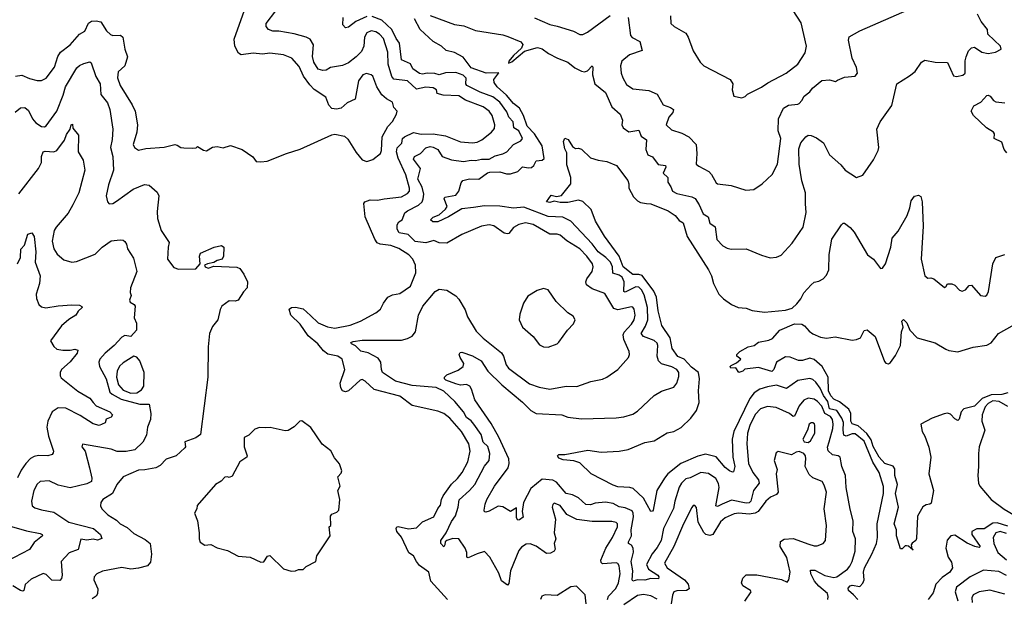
# Model space of a CAD drawing. Extents: x 1493970 to 1595317, y 729910 to 844791.
# Tile 149 of 256: x 1530930 to 1537442, y 787492 to 791320. Entities that reach past the tile are written whole.
import ezdxf

# ---------------------------------------------------------------- set-up
doc = ezdxf.new("R2010")
doc.units = 0

msp = doc.modelspace()

# ---------------------------------------------------------------- linework, layer by layer
at = {"layer": '0CON10XD'}
for points in [[(1531675, 790757.5), (1531694.5, 790715), (1531710, 790625), (1531704.4, 790575), (1531681.5, 790495), (1531688.6, 790475), (1531715, 790455.8), (1531765, 790468.1), (1531886.4, 790476.4), (1531955, 790493.8), (1531970.7, 790490.7), (1531995, 790473.8), (1532015, 790471.2), (1532075, 790470), (1532097, 790473), (1532105, 790480), (1532145, 790456.7), (1532165, 790453.3), (1532205, 790477.5), (1532235, 790480), (1532275, 790472.5), (1532325, 790487.5), (1532400.7, 790460.7), (1532473, 790413), (1532495, 790382.5), (1532525, 790379.2), (1532566.2, 790385), (1532694.7, 790435.3), (1532785, 790462.9), (1532995, 790557.6), (1533015, 790561.8), (1533078.9, 790548.9), (1533100.4, 790530.4), (1533155, 790440.8), (1533195, 790392.7), (1533225, 790380.8), (1533265.8, 790394.2), (1533315.9, 790434.1), (1533322.5, 790455), (1533327.5, 790545), (1533365.7, 790614.3), (1533395, 790646.9), (1533422.9, 790695), (1533425.8, 790715.8), (1533405, 790740), (1533396, 790775), (1533355.3, 790795.3), (1533325, 790821.9), (1533290.9, 790875), (1533265, 790946.2), (1533255, 790956), (1533224.1, 790964.1), (1533200, 790955), (1533171.4, 790915), (1533148, 790795), (1533095, 790770), (1533055, 790734), (1533025, 790728.6), (1532995, 790732.9), (1532974.6, 790754.6), (1532955, 790808.1), (1532877.3, 790857.3), (1532848, 790888), (1532806.5, 790946.5), (1532779.2, 791009.2), (1532730, 791065), (1532675, 791087.5), (1532585, 791098.8), (1532535, 791091.6), (1532475, 791097.8), (1532395, 791088.4), (1532377.4, 791097.4), (1532353.4, 791145), (1532349.4, 791190.6), (1532416.7, 791383.3)], [(1533758.6, 787485), (1533649.5, 787605), (1533635, 787665.8), (1533575, 787710), (1533554.4, 787735), (1533535, 787774.2), (1533502.7, 787792.7), (1533456, 787896), (1533424.7, 787934.7), (1533419.2, 787955), (1533423.8, 787965), (1533433.5, 787966.5), (1533501.1, 787951.1), (1533555, 787958.4), (1533595, 787997.7), (1533669.6, 788030.4), (1533694.5, 788085.5), (1533712, 788108), (1533719, 788145), (1533730.8, 788169.2), (1533785, 788246.5), (1533825.2, 788284.8), (1533856.2, 788325), (1533894.6, 788395), (1533909.6, 788465), (1533900, 788515), (1533851.2, 788595), (1533773.9, 788683.9), (1533735, 788715.4), (1533695, 788731.2), (1533525, 788766.9), (1533445, 788830), (1533275, 788873.6), (1533215, 788928.1), (1533195, 788939.4), (1533182.5, 788935), (1533105.4, 788864.6), (1533085, 788859.2), (1533065, 788863.8), (1533054.2, 788885), (1533049.4, 788915), (1533079.5, 789005), (1533062.9, 789075), (1533035, 789094.6), (1532967.9, 789107.9), (1532938.3, 789128.3), (1532901.6, 789175), (1532837.6, 789227.6), (1532785.3, 789305.3), (1532722.2, 789365), (1532712.5, 789405), (1532726.7, 789415), (1532755, 789418.4), (1532805, 789407.3), (1532853.4, 789363.4), (1532905, 789315.3), (1532965, 789287.6), (1533015, 789278.6), (1533115, 789299.1), (1533185, 789324.6), (1533285, 789380), (1533315.8, 789405), (1533335.8, 789445), (1533365.5, 789484.5), (1533395, 789499.4), (1533445, 789507.8), (1533515, 789557.5), (1533550, 789645), (1533547.8, 789695), (1533529.5, 789735), (1533502.7, 789765), (1533436.9, 789806.9), (1533385, 789825.2), (1533315, 789834.7), (1533294.8, 789844.8), (1533278.8, 789868.8), (1533215.2, 790015), (1533206.7, 790103.3), (1533212.5, 790115), (1533247.5, 790127.5), (1533295.6, 790125.6), (1533340, 790135), (1533455, 790148.5), (1533495, 790170.8), (1533507.6, 790185), (1533508.6, 790205), (1533483, 790293), (1533432.9, 790402.9), (1533422.6, 790445), (1533427.5, 790472.5), (1533456.2, 790503.8), (1533462.3, 790535), (1533475, 790544.6), (1533535, 790573.3), (1533585, 790563.4), (1533665, 790564.7), (1533745, 790552.1), (1533845, 790512.5), (1533925.5, 790504.5), (1533955, 790510), (1533985.4, 790524.6), (1534050, 790575), (1534069.3, 790600.7), (1534073.1, 790625), (1534054.5, 790685), (1534035, 790714.4), (1533995, 790743.5), (1533877.7, 790787.7), (1533835, 790815.8), (1533731.1, 790821.1), (1533691.5, 790831.5), (1533686.9, 790855), (1533665, 790868.7), (1533615, 790872.8), (1533555, 790861.1), (1533495, 790915.2), (1533405, 790925.5), (1533391.4, 790945), (1533367.7, 791025), (1533365.7, 791105), (1533335.9, 791195), (1533309.5, 791225), (1533285, 791240), (1533255, 791246.8), (1533225, 791233.3), (1533210.6, 791205), (1533206.4, 791145), (1533189.6, 791110.4), (1533155.8, 791074.2), (1533105, 791034.7), (1533065, 791016), (1532985, 791002.5), (1532956.7, 790985), (1532935, 790983.5), (1532905, 790993.1), (1532875, 791039.2), (1532866.9, 791076.9), (1532872.9, 791152.9), (1532850.5, 791190.5), (1532824, 791205), (1532745, 791226.8), (1532643.4, 791243.4), (1532605, 791243.8), (1532576.2, 791255), (1532559.2, 791275), (1532559.2, 791295), (1532625, 791378.9)], [(1533225, 791341), (1533152.3, 791307.7), (1533105, 791270), (1533085, 791265.8), (1533067.1, 791285), (1533070, 791335)], [(1534324.8, 789964.8), (1534275, 789976), (1534231.2, 789965), (1534195.3, 789944.7), (1534165, 789906), (1534155, 789902.2), (1534135, 789908.5), (1534065, 789955.9), (1534035, 789962.5), (1533983.3, 789955), (1533855, 789899.3), (1533755, 789840.9), (1533705, 789843.3), (1533668.3, 789858.3), (1533615, 789843), (1533545, 789851.7), (1533498.1, 789898.1), (1533440.7, 789910.7), (1533426.2, 789935), (1533426.7, 789963.3), (1533437.5, 789982.5), (1533458.5, 789995), (1533478.2, 790041.8), (1533495, 790055.9), (1533568.1, 790091.9), (1533591.4, 790115), (1533599.4, 790135), (1533603.8, 790165), (1533592.6, 790212.6), (1533563.4, 790265), (1533581.1, 790335), (1533533.8, 790396.2), (1533540, 790415), (1533580, 790435), (1533617, 790473), (1533645, 790480.2), (1533665, 790476.7), (1533695, 790460.3), (1533725, 790415.3), (1533785, 790393.3), (1533865, 790381.8), (1533915, 790391.1), (1533945, 790388), (1533985, 790396.9), (1534035, 790398.3), (1534075, 790419.3), (1534125, 790431.5), (1534152.5, 790445), (1534195, 790494), (1534245, 790519.5), (1534256.2, 790535), (1534232.1, 790585), (1534197.4, 790605), (1534193.6, 790645), (1534164.5, 790674.5), (1534151, 790711), (1534105.2, 790775), (1534059.3, 790809.3), (1533975, 790840.3), (1533886.7, 790885), (1533881.6, 790895), (1533883.1, 790933.1), (1533863.9, 790953.9), (1533815, 790970.4), (1533745, 790968.4), (1533705.2, 790954.8), (1533675, 790963), (1533625, 790965.8), (1533595, 790960.3), (1533575, 790964.1), (1533529.5, 790995), (1533515, 791027.5), (1533455.6, 791055), (1533441.6, 791165), (1533419.6, 791195), (1533391, 791255), (1533325, 791316), (1533260.8, 791340.8)], [(1533645, 791346.5), (1533805, 791287.3), (1533868.3, 791278.3), (1533945, 791249.1), (1534125, 791218.9), (1534158.2, 791208.2), (1534245, 791172.7), (1534258.5, 791155), (1534249.3, 791130.7), (1534195, 791083.1), (1534165.8, 791045), (1534163.3, 791033.3), (1534185, 791042.1), (1534267.4, 791112.6), (1534355, 791135.5), (1534385, 791127.1), (1534427.1, 791097.1), (1534486.2, 791066.2), (1534555, 791039.1), (1534600.3, 791000.3), (1534645, 790978.6), (1534665, 790975.7), (1534685, 790981.9), (1534715, 791013.8), (1534720.8, 791005), (1534717.9, 790955), (1534733.1, 790895), (1534805, 790839.2), (1534845, 790744.2), (1534902, 790695), (1534917.5, 790655), (1534912.9, 790625), (1534920, 790605), (1534958.2, 790578.2), (1535025, 790590), (1535039.9, 790549.9), (1535075, 790524), (1535071.7, 790461.7), (1535084.8, 790424.8), (1535115, 790411.6), (1535152.9, 790362.9), (1535201.4, 790355), (1535202.5, 790345), (1535185.6, 790305), (1535215.3, 790275.3), (1535217.1, 790245), (1535237.3, 790215), (1535247.1, 790185), (1535275, 790169.2), (1535375, 790148.8), (1535396.2, 790136.2), (1535423.3, 790095), (1535450.5, 790035), (1535482.8, 790015), (1535494.8, 789974.8), (1535529.4, 789949.4), (1535541.5, 789865), (1535580, 789825), (1535608.7, 789808.7), (1535635, 789802.9), (1535735, 789804), (1535835, 789761.2), (1535894.1, 789744.1), (1535935, 789750), (1535965, 789762), (1536037.8, 789842.2), (1536112.2, 789947.8), (1536130.4, 790045), (1536127.8, 790102.2), (1536126.2, 790175), (1536103.4, 790253.4), (1536084.2, 790365), (1536082.3, 790465), (1536095.5, 790504.5), (1536128.8, 790545), (1536145, 790556), (1536165, 790554.2), (1536199.3, 790539.3), (1536245.5, 790505.5), (1536285, 790425.7), (1536359.5, 790359.5), (1536388, 790325), (1536463.3, 790276.7), (1536505, 790292), (1536576.4, 790393.6), (1536608, 790455), (1536610.8, 790475), (1536598.5, 790595), (1536620, 790645), (1536697.2, 790752.8), (1536730, 790895), (1536815, 790947.5), (1536852.1, 790977.9), (1536895, 791038), (1536915, 791052), (1536985, 791038.8), (1537065, 791036), (1537105, 790949.5), (1537125, 790943.1), (1537168.1, 790951.9), (1537182, 790965), (1537182.9, 791047.1), (1537188.6, 791075), (1537205.8, 791114.2), (1537225, 791133.8), (1537245, 791138.8), (1537293.3, 791105), (1537335, 791096.9), (1537383.3, 791105), (1537421.2, 791125), (1537417.1, 791145), (1537333.3, 791225), (1537330, 791255), (1537288.5, 791308.5), (1537265, 791355.8)], [(1534335, 791332.3), (1534435, 791288.9), (1534485, 791276.9), (1534593.3, 791245), (1534635, 791221.2), (1534655, 791222), (1534685, 791238), (1534835, 791348.5)], [(1534954, 791335), (1534970, 791215), (1534981.1, 791201.1), (1535030.5, 791175), (1535045.8, 791115), (1534962.8, 791087.2), (1534912.9, 791045), (1534903.1, 791015), (1534908.6, 790965), (1534918.6, 790935), (1534942.2, 790892.2), (1534985, 790862.1), (1535091.4, 790851.4), (1535145, 790828.1), (1535185, 790757.5), (1535235, 790739.6), (1535253.5, 790725), (1535250, 790705), (1535222.5, 790675), (1535206, 790625), (1535241.7, 790591.7), (1535308.7, 790568.7), (1535355, 790544.2), (1535402.9, 790495), (1535408.5, 790435), (1535404, 790365), (1535420.3, 790350.3), (1535486.7, 790315), (1535505.8, 790295.8), (1535535, 790240), (1535545, 790233.8), (1535635, 790222), (1535732.3, 790192.3), (1535785, 790196), (1535841.2, 790235), (1535906.2, 790295), (1535942.5, 790365), (1535962.9, 790535), (1535945.4, 790585), (1535948.2, 790665), (1535981.4, 790735), (1536013.3, 790755), (1536075, 790760), (1536085, 790765.6), (1536102.7, 790785), (1536117.8, 790815), (1536155, 790841.9), (1536173.2, 790866.8), (1536235, 790918.6), (1536285, 790921.9), (1536325, 790910), (1536339.2, 790920.8), (1536385, 790938.8), (1536455, 790946.7), (1536471.2, 790965), (1536465, 791002.5), (1536436, 791065), (1536411.4, 791185), (1536415, 791206.7), (1536485, 791246.2), (1536815, 791390)], [(1535233.8, 791345), (1535236.2, 791295), (1535257.5, 791275), (1535335, 791230), (1535351.2, 791205), (1535383.2, 791113.2), (1535429.5, 791039.5), (1535455, 791013.8), (1535627.5, 790925), (1535646.7, 790895), (1535642.5, 790855), (1535652.5, 790815), (1535705, 790803.3)], [(1535705, 790803.3), (1535728.3, 790811.7), (1535743.9, 790826.1), (1535835, 790873.8), (1535877.1, 790902.9), (1535998.8, 790965), (1536076.2, 791025), (1536125, 791100), (1536132.9, 791145), (1536098.7, 791298.7), (1536045, 791380)], [(1530903.3, 790946.7), (1530945, 790952.9), (1530995, 790930), (1531045, 790916.9), (1531075, 790917.5), (1531105, 790932.2), (1531160.5, 791005), (1531182.9, 791077.1), (1531200.5, 791105), (1531265, 791154.5), (1531325, 791224.3), (1531361.4, 791245), (1531385, 791297.9), (1531405, 791309.4), (1531435, 791313.3), (1531466.8, 791305), (1531505, 791245.4), (1531531.5, 791221.5), (1531545, 791216), (1531597.1, 791217.1), (1531612.5, 791205), (1531625.6, 791125), (1531643.8, 791073.8), (1531625.3, 791015), (1531580.3, 790975), (1531575.9, 790935), (1531593.5, 790883.5), (1531675, 790757.5)], [(1535068, 789292), (1535084.8, 789335), (1535081, 789415), (1535059.4, 789499.4), (1535042.3, 789532.3), (1535025, 789549.6), (1535005, 789552.5), (1534935, 789517.2), (1534925, 789521.1), (1534926.7, 789586.7), (1534915, 789616.8), (1534895, 789630.5), (1534852.2, 789642.2), (1534850.8, 789685), (1534837.7, 789715), (1534807.1, 789747.1), (1534755.2, 789785), (1534715, 789838), (1534575, 789986.5), (1534522.5, 790012.5), (1534425, 790018.3), (1534265, 790079.8), (1534195, 790072), (1534105, 790086.9), (1534005, 790089.3), (1533932.1, 790077.9), (1533855, 790068.5), (1533765.2, 790014.8), (1533695, 789982.6), (1533661.7, 789981.7), (1533647.9, 789995), (1533665, 790012.7), (1533705, 790028.2), (1533745, 790065.5), (1533756, 790085), (1533738.1, 790135), (1533742, 790145), (1533815, 790158.9), (1533833.8, 790185), (1533849.3, 790240.7), (1533860, 790255), (1533905, 790266.2), (1533965.4, 790264.6), (1534023, 790307), (1534038.3, 790311.7), (1534105, 790313.3), (1534149.7, 790299.7), (1534175, 790300.5), (1534223.4, 790316.6), (1534255, 790347.3), (1534295, 790338.8), (1534315, 790342.2), (1534329.4, 790355), (1534344.6, 790385.4), (1534385, 790391.2), (1534398, 790402), (1534384.4, 790485), (1534333.7, 790563.7), (1534286.7, 790615), (1534262.3, 790685), (1534234.4, 790734.4), (1534195, 790764.6), (1534149.8, 790819.8), (1534087.3, 790875), (1534067.5, 790905), (1534066.5, 790925), (1534098.6, 790968.6), (1534015, 790965.7), (1533915, 791002.3), (1533862.2, 791072.2), (1533805, 791102.9), (1533750, 791115), (1533720.6, 791145), (1533664.5, 791175), (1533577.9, 791255), (1533540, 791325)], [(1530900.9, 790709.1), (1530935, 790737.7), (1530965, 790738.9), (1530988.3, 790718.3), (1531014.8, 790664.8), (1531037.3, 790637.3), (1531075, 790612.9), (1531095, 790611.8), (1531105, 790618.5), (1531175.4, 790715), (1531218.7, 790821.3), (1531232.5, 790875), (1531308.8, 791001.2), (1531325, 791016.9), (1531355, 791030), (1531395, 791040), (1531403.3, 791035), (1531432.7, 790945), (1531461.8, 790895), (1531466.9, 790825), (1531510, 790770), (1531525.4, 790725.4), (1531545.4, 790595), (1531542.6, 790527.4), (1531531.1, 790475), (1531545.3, 790415), (1531550.3, 790325), (1531516.9, 790226.9), (1531502.5, 790155), (1531510, 790115), (1531522.3, 790102.3), (1531545, 790104), (1531570.7, 790119.3), (1531680.7, 790199.3), (1531755, 790230), (1531785.4, 790225.4), (1531838.3, 790178.3), (1531849.2, 790155), (1531839.7, 790050.3), (1531841.5, 790005), (1531865, 789926), (1531919.2, 789845), (1531911.1, 789815), (1531907.8, 789735), (1531950.3, 789680.3), (1531980.3, 789670.3), (1532095, 789671.2), (1532123.3, 789705), (1532118.1, 789755), (1532125, 789775.8), (1532216.7, 789815), (1532265.6, 789825.6), (1532280, 789815), (1532278.8, 789755), (1532270, 789735), (1532235, 789726), (1532215, 789713.8), (1532172.5, 789705), (1532152.5, 789695), (1532156.7, 789685), (1532175.8, 789675.8), (1532215, 789690), (1532365, 789682.9), (1532385.8, 789675), (1532413.3, 789636.7), (1532435.9, 789585), (1532434, 789546), (1532409.8, 789520.2), (1532375, 789464.3), (1532355, 789458.8), (1532315, 789460), (1532266.1, 789423.9), (1532255, 789402.5), (1532241.4, 789335), (1532205, 789291.4), (1532186.3, 789245), (1532177.6, 789155), (1532175.2, 788955), (1532125.2, 788575), (1532095, 788554.8), (1532023.3, 788526.7), (1532027.5, 788495), (1532023.2, 788486.8), (1531965, 788434.6), (1531898, 788412), (1531859.3, 788370.7), (1531831.2, 788355), (1531758.5, 788341.5), (1531715, 788338.9), (1531614.6, 788295.4), (1531571.9, 788245), (1531543.3, 788185), (1531480.8, 788145), (1531467.5, 788125), (1531463.8, 788105), (1531473.8, 788085), (1531514, 788044), (1531569.6, 788009.6), (1531595, 787984.3), (1531641.7, 787961.7), (1531685, 787920.6), (1531760.5, 787880.5), (1531794, 787854), (1531802.8, 787785), (1531795, 787731.4), (1531775, 787706.9), (1531715, 787691.1), (1531665, 787686), (1531605, 787695.3), (1531477.4, 787672.6), (1531440, 787655), (1531423.3, 787635), (1531420, 787615), (1531445.8, 787555), (1531445, 787522.5), (1531435, 787506.7), (1531410.3, 787489.7)], [(1537459.1, 790439.1), (1537441.4, 790461.4), (1537425, 790508.6), (1537375, 790533.3), (1537376, 790565), (1537370, 790575), (1537323.5, 790603.5), (1537238.1, 790685), (1537222.5, 790715), (1537238.9, 790751.1), (1537285.3, 790774.7), (1537325, 790817.5), (1537335, 790820.8), (1537348, 790815), (1537370, 790785), (1537385, 790775.7), (1537445, 790770.8)], [(1530925, 790168.1), (1531054.6, 790335.4), (1531074.3, 790375), (1531074.3, 790415.7), (1531084.4, 790445.6), (1531099.2, 790450.8), (1531155, 790445.4), (1531175, 790453.6), (1531227.4, 790522.6), (1531240.2, 790559.8), (1531264.2, 790595), (1531270, 790625), (1531279.5, 790629.5), (1531281.7, 790601.7), (1531318, 790555), (1531315.8, 790445.8), (1531350.9, 790390.9), (1531361.4, 790325), (1531321.1, 790175), (1531281.9, 790095), (1531250.3, 790039.7), (1531171.7, 789948.3), (1531159, 789925), (1531145.5, 789855), (1531155, 789803.8), (1531178.8, 789768.8), (1531222.2, 789732.2)], [(1535193.5, 788286.5), (1535143.9, 788206.1), (1535118.5, 788075), (1535115, 788068), (1535105, 788067.5), (1535056.4, 788155), (1534987.9, 788217.9), (1534964.5, 788225.5), (1534885, 788229.6), (1534855, 788240.4), (1534708.8, 788315), (1534635, 788387.5), (1534595, 788402.5), (1534525, 788407.7), (1534495, 788420.4), (1534486.5, 788435), (1534496.2, 788443.8), (1534535, 788442.9), (1534686.8, 788473.2), (1534775, 788459.1), (1534895, 788465.6), (1534955, 788475.6), (1535065, 788522.5), (1535125, 788534.7), (1535212.4, 788587.6), (1535255, 788595.4), (1535305, 788622.7), (1535368.2, 788685), (1535405.6, 788735), (1535423, 788787), (1535418.9, 788865), (1535425.3, 788944.7), (1535419.4, 788985), (1535372, 789022), (1535325.2, 789075.2), (1535282.3, 789092.3), (1535245.9, 789145), (1535231.3, 789215), (1535175.9, 789295.9), (1535153.2, 789395), (1535141.2, 789485), (1535123.8, 789525), (1535047.4, 789627.4), (1535025, 789634.9), (1534984.2, 789634.2), (1534921.3, 789685), (1534895.6, 789755.6), (1534797.5, 789887.5), (1534737.7, 789987.7), (1534709.6, 790065), (1534655, 790117.5), (1534625, 790126.7), (1534555, 790111.2), (1534505, 790110), (1534465, 790119.1), (1534435, 790110.6), (1534414, 790115), (1534445, 790158.2), (1534479.3, 790149.3), (1534512.6, 790157.4), (1534575.8, 790235), (1534574.4, 790275), (1534549.4, 790359.4), (1534548.8, 790438.8), (1534535.9, 790465), (1534525.5, 790515), (1534534.7, 790535.3), (1534556.9, 790526.9), (1534585, 790480), (1534605, 790467.5), (1534625, 790470), (1534645, 790462.5), (1534705, 790406.7), (1534755, 790390), (1534812.3, 790382.3), (1534876.4, 790356.4), (1534951.2, 790255), (1534958, 790235), (1534958, 790205), (1534988.3, 790148.3), (1535015, 790121.2), (1535035, 790111.2), (1535075, 790104), (1535105, 790102), (1535218, 790055), (1535265.8, 790025), (1535292.4, 789992.4), (1535318.8, 789975), (1535344.3, 789885), (1535484.4, 789665), (1535504.4, 789625), (1535517.8, 789575), (1535554.4, 789505), (1535585, 789472.9), (1535638, 789435), (1535682.5, 789415), (1535735, 789412.2), (1535775, 789397.1), (1535855.6, 789385.6), (1535995, 789397.5), (1536038.3, 789411.7), (1536069.4, 789440.6), (1536095.7, 789474.3), (1536115.9, 789514.1), (1536164.5, 789565.5), (1536185, 789583.8), (1536215, 789590), (1536243.3, 789605), (1536265, 789630), (1536280.6, 789665), (1536283, 789767), (1536300.9, 789869.1), (1536365, 789963.3), (1536375, 789973.3), (1536385, 789973.8), (1536422, 789945), (1536448, 789915), (1536536, 789765), (1536576, 789735), (1536623.3, 789675), (1536635, 789676.2), (1536656.9, 789705), (1536691.9, 789815), (1536700, 789875), (1536739.7, 789920.3), (1536798.9, 790025), (1536817.5, 790075), (1536825, 790121.2), (1536847.7, 790152.3), (1536875, 790160), (1536889.5, 790149.5), (1536898.1, 790115), (1536906, 789955), (1536892.7, 789735), (1536915.7, 789625.7), (1536935, 789610), (1536955, 789613.3), (1536975, 789606.7), (1537045, 789547.5), (1537055, 789552.5), (1537065, 789572.5), (1537095, 789573.3), (1537115, 789564), (1537145, 789530), (1537163.6, 789523.6), (1537185, 789532.5), (1537209.3, 789560.7), (1537225, 789563.3), (1537284.7, 789494.7), (1537315, 789491.8), (1537325, 789498.5), (1537337.2, 789522.8), (1537365.5, 789705), (1537385, 789747.5), (1537445, 789766.7)], [(1530914.7, 789705), (1530935, 789746.7), (1530937.6, 789802.4), (1530961.7, 789828.3), (1530985, 789901.1), (1531010.9, 789910.9), (1531025.4, 789885), (1531036.5, 789785), (1531032.5, 789715), (1531065.7, 789625), (1531060, 789575), (1531038.8, 789505), (1531040.5, 789475), (1531056.1, 789436.1), (1531075, 789420), (1531103, 789413), (1531185, 789427.7), (1531275, 789434.4), (1531325, 789431.2), (1531341.7, 789421.7), (1531342.5, 789415), (1531317.7, 789392.3), (1531302, 789365), (1531255, 789337.1), (1531207.1, 789295), (1531133.3, 789195), (1531155, 789157.5), (1531175, 789141.2), (1531215, 789133.8), (1531264, 789134), (1531295, 789140.8), (1531314, 789134), (1531309.6, 789115), (1531265, 789056), (1531206.5, 789005), (1531197.3, 788985), (1531196.9, 788965), (1531205, 788951.4), (1531315, 788862.7), (1531395, 788816.5), (1531416.6, 788786.6), (1531436.4, 788766.4), (1531526.5, 788725), (1531544.4, 788705), (1531535, 788690.6), (1531503, 788677), (1531495, 788654), (1531455, 788635.7), (1531415, 788645.5), (1531331, 788701), (1531235, 788750.3), (1531185, 788752.9), (1531144.8, 788725.2), (1531115.3, 788665), (1531109.3, 788625), (1531119.6, 788565), (1531154, 788466), (1531152.5, 788455), (1531145, 788444.3), (1531115.4, 788434.6), (1531055, 788436.1), (1531025, 788430), (1531002.4, 788417.6), (1530971.5, 788385), (1530939.7, 788340.3), (1530915, 788288.9)], [(1534817.4, 787485), (1534825, 787506.2), (1534872.2, 787557.8), (1534890, 787595), (1534901.3, 787655), (1534895, 787708), (1534885, 787722.7), (1534875, 787726.2), (1534785, 787720.5), (1534775, 787730), (1534772.8, 787745), (1534805.9, 787824.1), (1534849.7, 787895), (1534883.6, 787965), (1534884.4, 787984.4), (1534874.5, 787994.5), (1534845, 788001.5), (1534715, 787999.6), (1534615, 788013.5), (1534547.5, 788047.5), (1534505, 788106.6), (1534465, 788120.6), (1534455, 788113.3), (1534452.5, 788095), (1534474.3, 788015), (1534465.6, 787925), (1534476.5, 787885), (1534465.5, 787855), (1534471.7, 787818.3), (1534465.7, 787805), (1534439.6, 787790.4), (1534415, 787787.9), (1534345, 787838), (1534305, 787851.8), (1534279.8, 787850.2), (1534248.4, 787831.6), (1534230.8, 787809.2), (1534175.9, 787675), (1534165, 787590), (1534155, 787580), (1534117, 787607), (1534098, 787658), (1534040, 787765), (1534005, 787802.5), (1533955, 787787.5), (1533895, 787760), (1533887.5, 787765), (1533887.5, 787795), (1533875, 787823.3), (1533833.3, 787885), (1533795, 787888.8), (1533754.5, 787875.5), (1533744, 787865), (1533742.5, 787845), (1533735, 787833.3), (1533714.1, 787854.1), (1533716, 787875), (1533750.6, 787925), (1533785, 788001.1), (1533812.4, 788037.6), (1533829.5, 788095), (1533836.2, 788143.8), (1533905, 788204.6), (1533940.6, 788245), (1534004, 788366), (1534034.1, 788405), (1534039.9, 788449.9), (1534025.8, 788495.8), (1533995.2, 788525), (1533982.5, 788575), (1533932.4, 788645), (1533915.6, 788665.6), (1533885, 788687.9), (1533865.2, 788725.2), (1533806.8, 788795), (1533735, 788862), (1533685, 788887.6), (1533525, 788901), (1533415, 788928.3), (1533330.5, 788985), (1533322.2, 789005), (1533317.5, 789055), (1533300.5, 789080.5), (1533235, 789116.6), (1533186.9, 789126.9), (1533151.4, 789161.4), (1533123.8, 789175), (1533120, 789185), (1533135, 789191.4), (1533195, 789200.8), (1533455, 789199.5), (1533495, 789210), (1533525, 789225.7), (1533547.8, 789255), (1533568.2, 789365), (1533596.9, 789425), (1533677.4, 789522.6), (1533705, 789537.5), (1533755, 789530), (1533815, 789492.9), (1533835, 789472), (1533875, 789400.8), (1533890.8, 789355), (1533949.4, 789259.4), (1533995, 789212.1), (1534115.7, 789115.7), (1534130.4, 789095), (1534147.6, 789037.6), (1534162.3, 789015), (1534301.9, 788911.9), (1534365, 788888.5), (1534435, 788876.5), (1534545, 788895.6), (1534615, 788894.4), (1534707.3, 788927.3), (1534785, 788941.9), (1534812, 788955), (1534885, 789005.8), (1534955.6, 789085), (1534962.9, 789105), (1534960, 789125), (1534924.4, 789204.4), (1534920.7, 789235), (1534927.7, 789252.3), (1534976.1, 789305), (1534993.2, 789335), (1535000.4, 789365), (1534994.6, 789404.6), (1534985, 789418.1), (1534975, 789421.1), (1534885, 789400.8), (1534859.6, 789409.6), (1534799.5, 789509.5), (1534715, 789539.2), (1534678.9, 789565), (1534674.5, 789585), (1534680.9, 789605), (1534715, 789654.2), (1534723.5, 789685), (1534718.2, 789705), (1534681.8, 789755), (1534633.4, 789803.4), (1534547.6, 789857.6), (1534505, 789894.6), (1534485, 789901.1), (1534435, 789900.7), (1534324.8, 789964.8)], [(1531222.2, 789732.2), (1531275, 789716.2), (1531305, 789720.8), (1531430.2, 789769.8), (1531475.8, 789815), (1531535, 789857.1), (1531595, 789863.8), (1531615, 789862.5), (1531625, 789852.5), (1531635.7, 789835.7), (1531642, 789805), (1531682, 789742), (1531704.3, 789655), (1531663.3, 789545), (1531660, 789515), (1531667.1, 789495), (1531655.6, 789465), (1531660.9, 789450.9), (1531686.4, 789436.4), (1531692.9, 789425), (1531687.3, 789347.3), (1531703.2, 789313.2), (1531702, 789265), (1531665.6, 789224.4), (1531625, 789230), (1531605, 789218.8), (1531555.5, 789164.5), (1531494.6, 789115), (1531460.9, 789075), (1531453.8, 789055), (1531458.5, 789025), (1531501.8, 788945), (1531526.9, 788856.9), (1531541.9, 788841.9), (1531600.6, 788810.6), (1531725, 788776.5), (1531786.5, 788776.5), (1531798.4, 788715), (1531794.1, 788675), (1531775.7, 788625), (1531768.7, 788571.3), (1531745, 788524.5), (1531690.8, 788475), (1531635, 788462.8), (1531575, 788463.3), (1531535, 788478.5), (1531345, 788512.5), (1531342, 788495), (1531362.5, 788465), (1531391.5, 788355), (1531407.1, 788287.1), (1531404.4, 788265), (1531375, 788249.7), (1531265, 788223.9), (1531185, 788240.5), (1531125, 788268.9), (1531065, 788264.4), (1531045, 788248), (1531024.5, 788205), (1531008.1, 788135), (1531012.5, 788105), (1531031.3, 788091.3), (1531075, 788077.1), (1531155, 788061.9), (1531255.2, 787995.2), (1531418.1, 787955), (1531464.3, 787915), (1531473, 787887), (1531445, 787878), (1531415, 787884), (1531375, 787876.7), (1531335, 787882.5), (1531315.8, 787815), (1531257.3, 787792.7), (1531203.9, 787735), (1531210, 787645), (1531205.8, 787624.2), (1531195, 787610.5), (1531142.8, 787612.8), (1531105, 787650), (1531085, 787655.5), (1531005, 787619.5), (1530967.3, 787582.7), (1530957.9, 787545), (1530950.9, 787539.1), (1530935, 787543.1), (1530885, 787575.9)], [(1534425, 789154), (1534485, 789176.7), (1534495, 789186.7), (1534552.5, 789265), (1534593, 789307), (1534602.5, 789335), (1534589.5, 789359.5), (1534555, 789381.2), (1534478, 789455), (1534425, 789532.5), (1534395, 789542.5), (1534352.3, 789527.7), (1534289.5, 789490.5), (1534261.2, 789445), (1534238, 789372), (1534233.8, 789335), (1534255.9, 789285.9), (1534325, 789223.3), (1534368.3, 789168.3), (1534395, 789156.7), (1534425, 789154)], [(1537465, 788851.2), (1537425, 788839.4), (1537355, 788837.8), (1537296.1, 788813.9), (1537245, 788763.8), (1537173.3, 788745), (1537157.1, 788725), (1537142.8, 788677.2), (1537135, 788668.6), (1537115, 788679.5), (1537085, 788710.4), (1537066.8, 788716.8), (1537043.6, 788713.6), (1536965, 788684), (1536888.6, 788645), (1536899.4, 788595), (1536916.7, 788565), (1536941.9, 788491.9), (1536955.6, 788425), (1536941.4, 788315), (1536973.8, 788205), (1536958, 788122), (1536950, 788115), (1536925, 788111.4), (1536903.4, 788096.6), (1536868, 788035), (1536861.7, 787888.3), (1536856, 787875), (1536832.3, 787857.7), (1536826.2, 787845), (1536830, 787820), (1536838.3, 787811.7), (1536807, 787837), (1536795, 787840), (1536785, 787840), (1536765, 787820), (1536755, 787820), (1536728.8, 787905), (1536727.8, 787945), (1536714, 787985), (1536740.8, 788095), (1536722.4, 788185), (1536734.8, 788244.8), (1536716.5, 788305), (1536718, 788348), (1536706.2, 788366.2), (1536651.4, 788385), (1536613.4, 788425), (1536575, 788496.5), (1536560.8, 788540.8), (1536532.8, 788582.8), (1536475, 788633.1), (1536435, 788646.6), (1536426.6, 788665), (1536426.5, 788715), (1536412.4, 788742.4), (1536351.7, 788791.7), (1536315, 788809.4), (1536295, 788830.7), (1536278.4, 788865), (1536277.5, 788955), (1536236.5, 789026.5), (1536185, 789072.9), (1536155, 789081.2), (1536106.7, 789065), (1536080, 789065), (1536025, 789087.5), (1535995, 789089.6), (1535935.3, 789054.7), (1535917.3, 789005), (1535905, 788992.4), (1535815, 789018.8), (1535725, 789007.5), (1535712.5, 788995), (1535685, 788986.7), (1535665.8, 789015.8), (1535633.3, 789015), (1535628.8, 789025), (1535635, 789033.3), (1535670.5, 789049.5), (1535700, 789075), (1535672.5, 789095), (1535672.5, 789105), (1535693.3, 789125), (1535747.5, 789155), (1535787.5, 789165), (1535815, 789186.2), (1535885, 789199.4), (1535908.5, 789211.5), (1535956.5, 789265), (1536055, 789308.6), (1536101.5, 789305), (1536120, 789295), (1536150, 789260), (1536175, 789241.2), (1536225, 789220), (1536265, 789213.5), (1536323, 789223), (1536435, 789200), (1536465, 789203.3), (1536490.6, 789215), (1536515, 789263.8), (1536535, 789268.8), (1536587.5, 789225), (1536649.7, 789059.7), (1536657.7, 789047.7), (1536675, 789043.8), (1536687.9, 789052.1), (1536721.7, 789098.3), (1536754.5, 789165.5), (1536760.8, 789255), (1536772.2, 789285), (1536764, 789325), (1536775, 789337.1), (1536797.9, 789315), (1536816.7, 789265), (1536865, 789214.4), (1536985, 789183.3), (1537055, 789140.8), (1537075, 789130.8), (1537135, 789121.8), (1537236, 789154), (1537325, 789167.9), (1537355, 789181.8), (1537402.9, 789245), (1537494, 789295)], [(1536274.1, 787485), (1536277.1, 787505), (1536272.1, 787525), (1536215, 787573.1), (1536187.1, 787605), (1536163.1, 787655), (1536160.9, 787679.1), (1536188, 787678), (1536255, 787644.2), (1536315, 787630.5), (1536335, 787634.4), (1536404.4, 787685), (1536420, 787705), (1536434.8, 787735.2), (1536454.6, 787805), (1536458.5, 787885), (1536440.8, 787935), (1536441.9, 788005), (1536421.3, 788081.3), (1536396.1, 788225), (1536391.8, 788305), (1536367.1, 788365), (1536355.3, 788425.3), (1536343.3, 788435), (1536305, 788441.6), (1536277, 788467), (1536273.1, 788493.1), (1536283.3, 788526.7), (1536307.8, 788615), (1536310.7, 788645), (1536305.2, 788675), (1536292.2, 788695), (1536254, 788714), (1536234, 788764), (1536206.5, 788795), (1536185, 788808.8), (1536145, 788816.8), (1536115, 788802.9), (1536085.3, 788765), (1536055, 788697.1), (1536045.4, 788694.6), (1536020, 788715), (1535933.3, 788755), (1535875, 788760.4), (1535829.4, 788745), (1535795, 788707.3), (1535758.4, 788635), (1535742.5, 788585), (1535738.6, 788515), (1535750.5, 788385), (1535778.4, 788325), (1535816.6, 788276.6), (1535820.7, 788255), (1535782.7, 788205), (1535765.2, 788135), (1535755, 788124.3), (1535735, 788121.2), (1535637.5, 788142.5), (1535575.2, 788114.8), (1535545, 788098.9), (1535533.8, 788103.8), (1535555.3, 788225), (1535551.9, 788251.9), (1535534.3, 788284.3), (1535485, 788318.5), (1535434, 788325), (1535365, 788290.3), (1535335, 788282), (1535306.6, 788255), (1535291.7, 788228.3), (1535261.8, 788135), (1535253.8, 788086.2), (1535186.7, 787955), (1535171.5, 787875), (1535145, 787827.5), (1535113.2, 787786.8), (1535074.7, 787715), (1535089.4, 787685), (1535149.3, 787645), (1535157.5, 787635), (1535155, 787621.9), (1535105, 787623.5), (1535065, 787613.4), (1535015, 787613.9), (1534984, 787605), (1534979.6, 787615), (1534985.6, 787675), (1534973.9, 787735), (1534988.3, 787798.3), (1534987.6, 787825), (1534975, 787843.2), (1534956.9, 787855), (1534956.2, 787865), (1534976.9, 787905), (1534973.7, 787945), (1534989, 788031), (1534988.2, 788055), (1534980.9, 788070.9), (1534935, 788091.3), (1534895, 788098.3), (1534855, 788119.5), (1534805, 788127.7), (1534735, 788122.7), (1534705, 788110.8), (1534675, 788113.9), (1534625, 788156.8), (1534585, 788176), (1534545, 788186), (1534480, 788260), (1534455, 788272.9), (1534385, 788280), (1534310.4, 788219.6), (1534261.7, 788125), (1534253, 788067), (1534260.4, 788029.6), (1534235, 788010.7), (1534225, 788008.9), (1534216.6, 788025), (1534215, 788090), (1534175, 788066.7), (1534125, 788097.1), (1534095, 788101.4), (1534035, 788068.6), (1534012.9, 788062.9), (1534003.3, 788065), (1534000.8, 788075), (1534009.1, 788115), (1534018.5, 788145), (1534070, 788235), (1534160, 788355), (1534166.5, 788385), (1534163.9, 788413.9), (1534098.6, 788558.6), (1534048.8, 788648.8), (1533940, 788805), (1533918.8, 788875), (1533906.2, 788895), (1533885, 788907.1), (1533845, 788903.3), (1533815, 788910.4), (1533748.9, 788935), (1533738.8, 788945), (1533739.7, 788955), (1533755, 788969.7), (1533829.5, 789000.5), (1533863.8, 789025), (1533867.5, 789045), (1533842, 789085), (1533836.2, 789105), (1533842, 789118), (1533855, 789120.8), (1533925, 789095.4), (1533982.1, 789062.1), (1534025.9, 788995.9), (1534119.1, 788905), (1534255, 788789.2), (1534309.5, 788735), (1534345, 788714.6), (1534515, 788706.2), (1534555, 788689.5), (1534645, 788678.5), (1534875, 788686.9), (1534925, 788693.1), (1534985, 788710), (1535015, 788729.2), (1535125.5, 788834.5), (1535175, 788862.5), (1535255, 788890), (1535275.6, 788915), (1535289.4, 788960.6), (1535288.2, 788985), (1535275, 789005.6), (1535243.8, 789023.8), (1535175, 789043.5), (1535154.1, 789064.1), (1535145.4, 789095), (1535149.7, 789165), (1535145, 789179.4), (1535125, 789197.6), (1535056.5, 789225), (1535040.4, 789245), (1535068, 789292)], [(1531665, 788849.5), (1531705, 788851.7), (1531735, 788872), (1531751, 788895), (1531752.5, 788985), (1531725, 789063.2), (1531705, 789086.7), (1531685, 789094.7), (1531615, 789050.4), (1531591.2, 789028.8), (1531574.6, 788995), (1531570.6, 788955), (1531584, 788905), (1531615, 788870.2), (1531665, 788849.5)], [(1536472.4, 787485), (1536445, 787514.3), (1536410.4, 787545), (1536409.5, 787560.5), (1536423.1, 787575), (1536435, 787578.2), (1536485, 787570.9), (1536507, 787593), (1536515.4, 787614.6), (1536510.3, 787665), (1536516.4, 787695), (1536566.3, 787785), (1536596.2, 787855), (1536603.8, 787895), (1536600.4, 787985), (1536643.4, 788186.6), (1536642.4, 788232.4), (1536614.3, 788325), (1536572.4, 788392.4), (1536515, 788531.1), (1536455, 788580.4), (1536435, 788580.5), (1536395, 788564.8), (1536380.4, 788570.4), (1536375.1, 788605), (1536378.3, 788655), (1536366.7, 788685), (1536333.7, 788735), (1536285, 788745.6), (1536274, 788795), (1536245, 788834.2), (1536222.7, 788882.7), (1536195, 788923.1), (1536175, 788939.6), (1536155, 788946), (1536075, 788933.8), (1536000.9, 788879.1), (1535935, 788901.5), (1535875, 788892), (1535825, 788874.7), (1535788.2, 788851.8), (1535757.9, 788815), (1535652.4, 788595), (1535642.5, 788545), (1535646.7, 788425), (1535660, 788365), (1535650.8, 788329.2), (1535645, 788326), (1535625, 788334.6), (1535595, 788358.2), (1535535, 788428.2), (1535465, 788445.3), (1535415, 788432.1), (1535302.5, 788385), (1535216.8, 788315), (1535193.5, 788286.5)], [(1537465, 788760.2), (1537406.7, 788795), (1537365, 788798.6), (1537335, 788780), (1537315, 788759.1), (1537294.3, 788705), (1537293.1, 788665), (1537312.8, 788605), (1537274.9, 788495.1), (1537270.1, 788449.9), (1537271.8, 788365), (1537265.5, 788305), (1537270.6, 788255), (1537280, 788235), (1537355, 788146.5), (1537441, 788081), (1537504.2, 788045)], [(1532725, 787670.8), (1532755, 787674), (1532775, 787683.8), (1532805, 787683.3), (1532825, 787702.5), (1532887.5, 787735), (1532895, 787772.5), (1532982.5, 787905), (1532977.5, 787965), (1532987.5, 787975), (1532986.2, 788035), (1532995, 788050), (1533028.3, 788061.7), (1533040, 788075), (1533047.5, 788145), (1533033.3, 788205), (1533048.8, 788235), (1533033.3, 788295), (1533055, 788320), (1533060, 788335), (1533045, 788382.5), (1533011.3, 788421.3), (1532986.8, 788466.8), (1532931.1, 788511.1), (1532855, 788621.2), (1532795, 788666.7), (1532782.5, 788665), (1532745, 788626.2), (1532705, 788601.4), (1532685, 788600.9), (1532586.7, 788623.3), (1532555, 788619.2), (1532515, 788623.3), (1532485, 788610.9), (1532445, 788571.4), (1532414.7, 788555.3), (1532413.5, 788493.5), (1532434, 788435), (1532431.2, 788425), (1532386.7, 788395), (1532335, 788300.8), (1532315, 788292), (1532305, 788296.7), (1532286.4, 788293.6), (1532262.4, 788267.6), (1532224.7, 788245.3), (1532104.1, 788105.9), (1532101.2, 788085), (1532086.2, 788055), (1532105.8, 788005), (1532118, 787925), (1532116.2, 787885), (1532123, 787863), (1532155, 787842.9), (1532195, 787848), (1532235, 787825.5), (1532305, 787807.5), (1532375, 787771.2), (1532455, 787765.4), (1532525, 787731.4), (1532545, 787734), (1532568.8, 787771.2), (1532585, 787775.8), (1532675, 787687.1), (1532725, 787670.8)], [(1536145, 788523.3), (1536160.8, 788535), (1536188.1, 788585), (1536189.2, 788635), (1536185.6, 788645.6), (1536175, 788652), (1536165, 788653.8), (1536152, 788645), (1536140, 788605), (1536110, 788545), (1536117.1, 788527.1), (1536145, 788523.3)], [(1535726.3, 787473.7), (1535767.5, 787535), (1535764, 787545), (1535711.8, 787575), (1535703.9, 787595), (1535711.8, 787625), (1535735, 787647.1), (1535805, 787647.7), (1535967.8, 787617.8), (1536005, 787600), (1536016.4, 787613.6), (1536025.6, 787665), (1536003.2, 787763.2), (1535958.8, 787835), (1535961.2, 787868.8), (1535985, 787883.5), (1536045, 787888.2), (1536149.8, 787849.8), (1536185, 787838.9), (1536205, 787840), (1536243.3, 787855), (1536258.8, 787875), (1536265.8, 787974.2), (1536249.5, 788085), (1536266.1, 788195), (1536251.2, 788241.2), (1536236, 788266), (1536175, 788289.5), (1536151.9, 788311.9), (1536124.3, 788365), (1536129.4, 788415), (1536125.7, 788435), (1536115, 788449.2), (1536085, 788463.3), (1536065, 788460), (1536035, 788441.2), (1535945, 788462.5), (1535932.5, 788455), (1535919.2, 788405), (1535939.2, 788345), (1535933.3, 788316.7), (1535946.5, 788195), (1535935, 788179.4), (1535895, 788160.4), (1535864.5, 788135), (1535812.9, 788067.1), (1535793.5, 788056.5), (1535755, 788048.8), (1535685, 788055.7), (1535655, 788050.2), (1535595.5, 788024.5), (1535565, 787997.9), (1535515, 787914.4), (1535495, 787907.5), (1535468.6, 787915), (1535455, 787927.3), (1535416.7, 787996.7), (1535405, 788093.3), (1535395, 788106.7), (1535385, 788106.2), (1535375, 788093.8), (1535320, 787985), (1535255.4, 787835), (1535194.5, 787725), (1535212.5, 787695), (1535326.9, 787615), (1535350.2, 787585), (1535357.3, 787555), (1535340, 787545), (1535275, 787542.7), (1535255.9, 787534.1), (1535246.8, 787513.2), (1535238.8, 787455)], [(1530875, 787967.1), (1530975, 787937.7), (1531065, 787920.8), (1531078.8, 787915), (1531081.2, 787905), (1531025, 787862.2), (1530995, 787815.7), (1530843.6, 787736.4)], [(1537465, 787968.9), (1537395, 787991.1), (1537365, 787989.6), (1537307.3, 787952.7), (1537259.2, 787950.8), (1537227.7, 787935), (1537227.2, 787915), (1537282.9, 787835), (1537275, 787828.9), (1537247.5, 787835), (1537195, 787856), (1537115, 787910.8), (1537088.8, 787905), (1537063.8, 787876.2), (1537054.4, 787825), (1537070, 787765), (1537092.1, 787732.1), (1537099.4, 787695), (1537080.6, 787665), (1537030.6, 787629.4), (1536988.5, 787585), (1536971.3, 787528.7), (1536938.6, 787485)], [(1537455, 787921.9), (1537415, 787933.6), (1537385, 787924.6), (1537367.7, 787895), (1537371.8, 787855), (1537398.8, 787795), (1537456.8, 787746.8)], [(1537455, 787643.5), (1537405, 787669.7), (1537305, 787678.2), (1537216.4, 787633.6), (1537125.4, 787565), (1537115.8, 787535), (1537134.2, 787475)], [(1534675.5, 787455), (1534668.8, 787515), (1534612.7, 787572.7), (1534575, 787568.8), (1534485, 787510), (1534405, 787516.2), (1534384.2, 787505.8), (1534374.2, 787485)], [(1535145, 787487.1), (1535105, 787509.3), (1535055, 787518.6), (1535015, 787510), (1534925, 787448.2)], [(1537445, 787520), (1537345.8, 787545.8), (1537275, 787536.1), (1537235.5, 787515), (1537227.3, 787495), (1537230, 787465)]]:
    msp.add_lwpolyline(points, dxfattribs=at)

doc.saveas('drawing.dxf')
